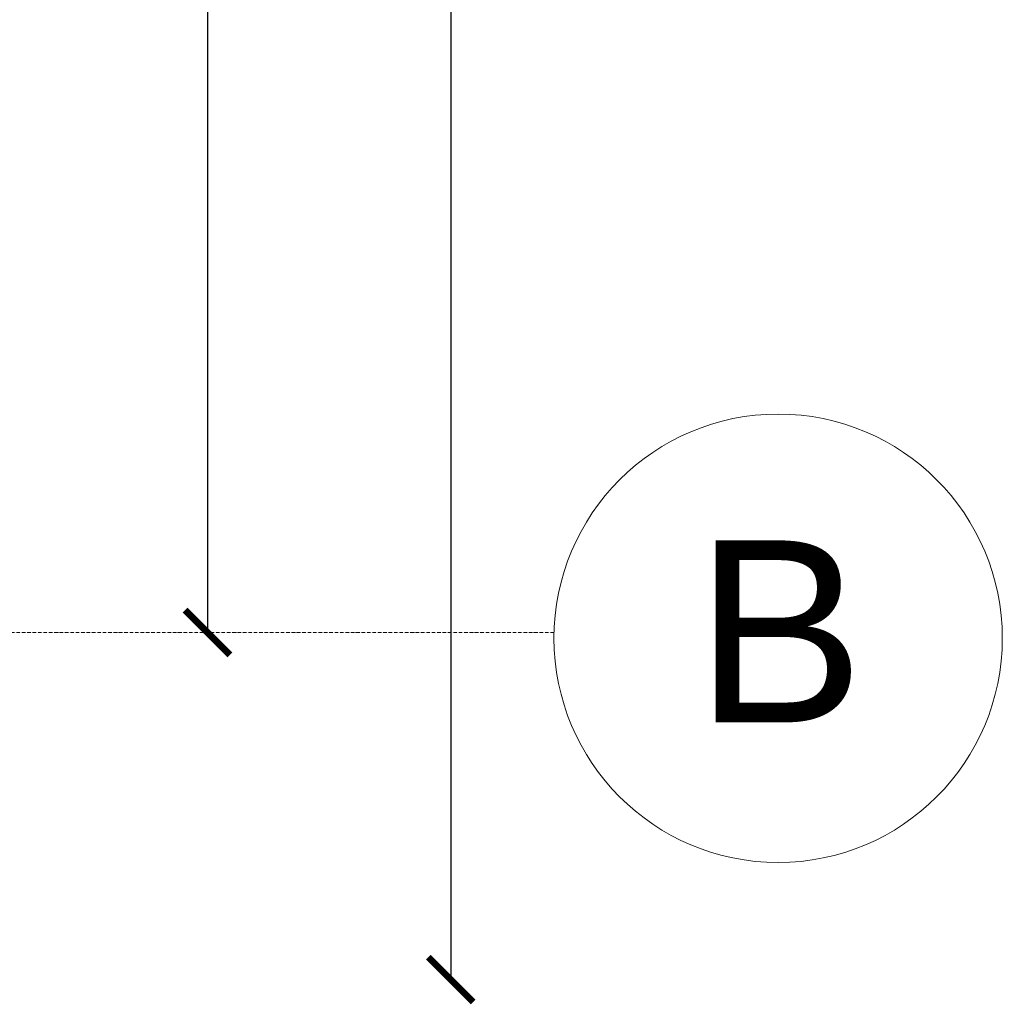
# Model space of a CAD drawing. Header units: millimetres. Extents: x -37887 to 94344, y -69777 to 116976.
# Tile 57 of 205: x 47721 to 49474, y -13823 to -12066. Entities that reach past the tile are written whole.
import ezdxf

# ---------------------------------------------------------------- set-up
doc = ezdxf.new("R2010")
doc.units = ezdxf.units.MM
doc.linetypes.add('Linia siatki', pattern=[19.05, 12.7, -3.175, 0, -3.175])
for name, color, linetype, lineweight in [('0_WYMIAROWANIE', 6, 'Continuous', 9), ('S-GRID', 1, 'Continuous', 9), ('S-GRID-IDEN', 1, 'Continuous', 9)]:
    doc.layers.add(name, color=color, linetype=linetype, lineweight=lineweight)
doc.styles.add('Arial', font='arial.ttf', dxfattribs={"height": 324.565868})
doc.styles.add('ROMANS', font='romans', dxfattribs={"width": 0.7})
doc.dimstyles.new('WYMIAROWANIE_PIOTR', dxfattribs={"dimtxt": 150, "dimasz": 80, "dimexe": 0.18, "dimexo": 0.0625, "dimgap": 15, "dimtad": 1, "dimtoh": 1, "dimdec": 0, "dimlfac": 0.1, "dimzin": 0, "dimdsep": 46, "dimtxsty": 'ROMANS', "dimblk": 'ARCHTICK', "dimcen": 0.09, "dimse1": 1, "dimse2": 1, "dimadec": 0, "dimazin": 0, "dimtfac": 1, "dimtdec": 0, "dimtix": 1, "dimtmove": 1, "dimatfit": 3, "dimldrblk": 'ARCHTICK', "dimfxl": 0, "dimtolj": 1, "dimtzin": 0, "dimarcsym": 0})

# ---------------------------------------------------------------- blocks, each defined once
blk = doc.blocks.new('_ARCHTICK')
at = {"color": 0, "linetype": 'ByBlock', "const_width": 0.15}
blk.add_lwpolyline([(-0.5, -0.5), (0.5, 0.5)], dxfattribs=at)
blk = doc.blocks.new('*D135')
at = {"layer": '0_WYMIAROWANIE', "color": 0, "lineweight": -2}
blk.add_line((48489.7, -8190.4), (48489.7, -13778.5), dxfattribs=at)
at = {"layer": 'Defpoints', "color": 0}
for p in [(47097.6, -8190.4), (47097.6, -13778.5), (48489.7, -13778.5)]:
    blk.add_point(p, dxfattribs=at)
at = {"layer": '0_WYMIAROWANIE', "color": 0, "lineweight": -2, "xscale": 80, "yscale": 80, "zscale": 80}
for p, rotation in [((48489.7, -8190.4), 90), ((48489.7, -13778.5), 270)]:
    blk.add_blockref('_ARCHTICK', p, dxfattribs=dict(at, rotation=rotation))
at = {"layer": '0_WYMIAROWANIE', "color": 0, "insert": (48399.7, -10984.4), "char_height": 150, "attachment_point": 5, "rotation": 90, "style": 'ROMANS'}
blk.add_mtext('\\A1;559', dxfattribs=at)
blk = doc.blocks.new('Siatka - 4 mm-108067-PARTER')
at = {"layer": 'S-GRID-IDEN'}
blk.add_circle((0, 0), 4, dxfattribs=at)
blk = doc.blocks.new('*D137')
at = {"layer": '0_WYMIAROWANIE', "color": 0, "lineweight": -2}
blk.add_line((48055.7, -8809.5), (48055.7, -13159.4), dxfattribs=at)
at = {"layer": 'Defpoints', "color": 0}
for p in [(47555.2, -8809.5), (47346.2, -13159.4), (48055.7, -13159.4)]:
    blk.add_point(p, dxfattribs=at)
at = {"layer": '0_WYMIAROWANIE', "color": 0, "lineweight": -2, "xscale": 80, "yscale": 80, "zscale": 80}
for p, rotation in [((48055.7, -8809.5), 90), ((48055.7, -13159.4), 270)]:
    blk.add_blockref('_ARCHTICK', p, dxfattribs=dict(at, rotation=rotation))
at = {"layer": '0_WYMIAROWANIE', "color": 0, "insert": (47965.7, -10984.4), "char_height": 150, "attachment_point": 5, "rotation": 90, "style": 'ROMANS'}
blk.add_mtext('\\A1;435', dxfattribs=at)

msp = doc.modelspace()

# ---------------------------------------------------------------- linework, layer by layer
at = {"layer": 'S-GRID', "linetype": 'Linia siatki', "ltscale": 0.5}
msp.add_line((48674, -13159.4), (41733.1, -13159.4), dxfattribs=at)

# ---------------------------------------------------------------- block references
at = {"layer": 'S-GRID-IDEN', "xscale": 99.99999999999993, "yscale": 99.99999999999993, "zscale": 99.99999999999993, "rotation": 89.99999999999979}
msp.add_blockref('Siatka - 4 mm-108067-PARTER', (49074, -13169.8), dxfattribs=at)

# ---------------------------------------------------------------- texts
at = {"layer": 'S-GRID-IDEN', "insert": (49076.6, -12995.1), "char_height": 324.6, "width": 360.335, "attachment_point": 2, "line_spacing_factor": 0.938532, "style": 'Arial'}
msp.add_mtext('B', dxfattribs=at)

# ---------------------------------------------------------------- dimensions: what is measured, and where the dimension line sits
at = {"layer": '0_WYMIAROWANIE'}
for base, p1, p2, picture, middle in [((48489.7, -13778.5), (47097.6, -8190.4), (47097.6, -13778.5), '*D135', (48399.7, -10984.4)), ((48055.7, -13159.4), (47555.2, -8809.5), (47346.2, -13159.4), '*D137', (47965.7, -10984.4))]:
    dim = msp.add_linear_dim(base=base, p1=p1, p2=p2, angle=90, dimstyle='WYMIAROWANIE_PIOTR', dxfattribs=at)
    dim.commit()
    dim.dimension.update_dxf_attribs({"geometry": picture, "text_midpoint": middle})

doc.saveas('drawing.dxf')
